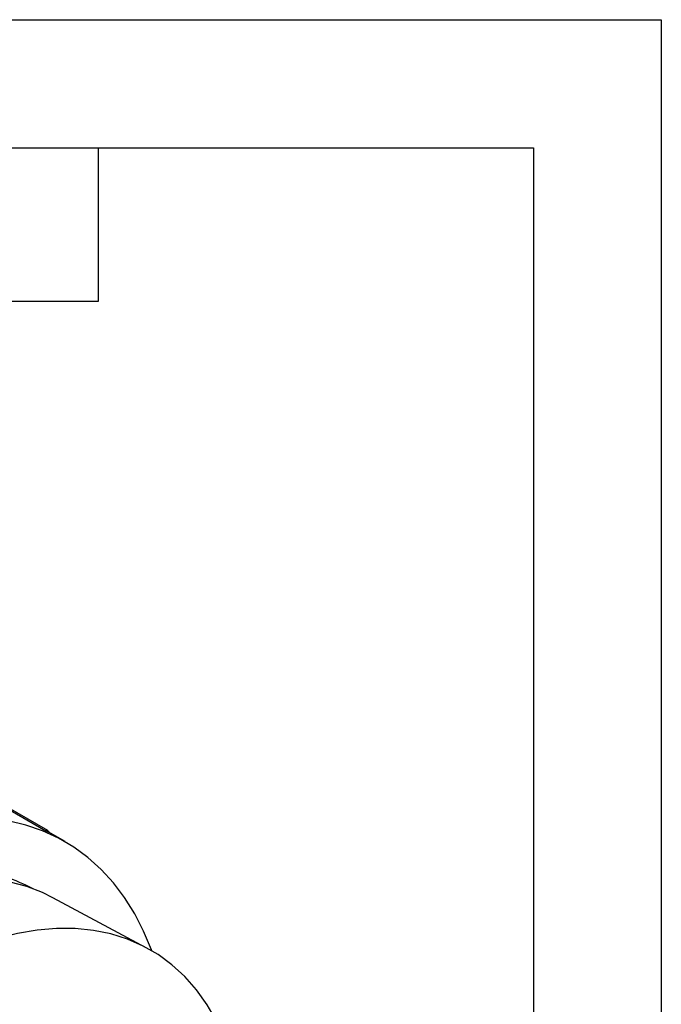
# Model space of a CAD drawing. Header units: inches. Extents: x 0 to 44, y 0 to 34.
# Tile 15 of 15: x 39 to 44, y 26.3 to 34. Entities that reach past the tile are written whole.
import ezdxf

# ---------------------------------------------------------------- set-up
doc = ezdxf.new("R2010")
doc.units = ezdxf.units.IN
doc.header["$LTSCALE"] = 4
doc.header["$MEASUREMENT"] = 0
doc.layers.add('TEXT', color=140, linetype='Continuous', lineweight=25)

msp = doc.modelspace()

# ---------------------------------------------------------------- linework, layer by layer
at = {"color": 7, "linetype": 'Continuous'}
for p, q in [((0.0004, 34.0004), (44.0004, 34.0004)), ((44.0004, 34.0004), (44.0004, 0.0004))]:
    msp.add_line(p, q, dxfattribs=at)
for p, q in [((39.2038, 27.6619), (38.645, 27.9845)), ((38.645, 27.9735), (39.1878, 27.6602)), ((39.3394, 27.5752), (39.2129, 27.6482)), ((39.9746, 26.7461), (39.2448, 27.1367))]:
    msp.add_line(p, q)
at = {"flags": 128}
for points in [[(40.0165, 26.7226), (40.014, 26.7293), (39.9533, 26.8754), (39.8835, 27.0118), (39.8048, 27.1381), (39.7176, 27.2537), (39.622, 27.3583), (39.5185, 27.4516), (39.4073, 27.5332), (39.289, 27.6029), (39.1638, 27.6603), (39.0322, 27.7053), (38.8948, 27.7378), (38.7518, 27.7576), (38.645, 27.764)], [(39.1878, 27.6602), (39.1943, 27.6633), (39.2017, 27.6629), (39.2079, 27.6583), (39.2123, 27.6501), (39.2133, 27.647)], [(39.2448, 27.1367), (39.1628, 27.1767), (39.0402, 27.2233), (38.9115, 27.2573), (38.7773, 27.2787), (38.638, 27.2873), (38.4941, 27.2831), (38.3464, 27.2662), (38.1952, 27.2365), (38.0629, 27.2009)], [(40.7245, 25.5543), (40.7223, 25.5672), (40.6877, 25.7327), (40.643, 25.8893), (40.5883, 26.0366), (40.5239, 26.1738), (40.4499, 26.3005), (40.3668, 26.4161), (40.2749, 26.5201), (40.1744, 26.6122), (40.066, 26.6919), (39.9498, 26.759), (39.8265, 26.8131), (39.6966, 26.854), (39.5605, 26.8817), (39.4189, 26.8959), (39.2722, 26.8966), (39.1212, 26.8838), (38.9663, 26.8575), (38.8083, 26.818), (38.6478, 26.7652), (38.4854, 26.6995), (38.3217, 26.621)]]:
    msp.add_lwpolyline(points, dxfattribs=at)
for centre, radius, start, end in [((38.5795, 26.4529), 1.3518, 62.04206, 63.25878), ((38.4899, 26.0889), 1.2681, 61.80449, 82.9729)]:
    msp.add_arc(centre, radius, start, end)
at = {"layer": 'TEXT'}
for p, q in [((1, 33), (43, 33)), ((39.6, 31.8), (39.6, 33)), ((43, 33), (43, 1)), ((38.4, 31.8), (39.6, 31.8))]:
    msp.add_line(p, q, dxfattribs=at)

doc.saveas('drawing.dxf')
